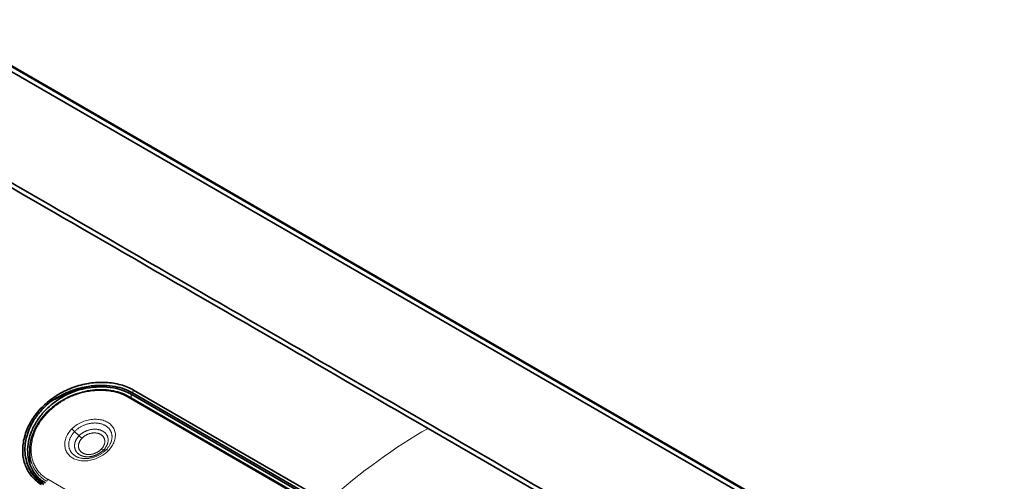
# Model space of a CAD drawing. Header units: millimetres. Extents: x 5 to 415, y 5 to 292.
# Tile 194 of 199: x 366 to 389, y 257 to 268. Entities that reach past the tile are written whole.
import ezdxf

# ---------------------------------------------------------------- set-up
doc = ezdxf.new("R2010")
doc.units = ezdxf.units.MM
doc.layers.add('Sichtbar (ISO)', color=7, linetype='Continuous', lineweight=35)
doc.layers.add('Sichtbar schmal (ISO)', color=7, linetype='Continuous', lineweight=18)

msp = doc.modelspace()

# ---------------------------------------------------------------- linework, layer by layer
at = {"layer": 'Sichtbar (ISO)'}
for p, q in [((378.94785655, 258.95941707), (363.44801078, 267.90804161)), ((364.16954863, 267.6345426), (395.16910765, 249.73693885)), ((368.41234904, 258.88755071), (377.67544788, 253.5394981)), ((378.18077796, 253.33563778), (368.45805972, 258.94905177)), ((368.49383585, 258.98110311), (378.21655403, 253.36768916)), ((373.15050233, 256.37192613), (368.51895358, 259.04595205)), ((394.44574949, 250.01148994), (378.94785655, 258.95941707)), ((366.01520047, 258.2071905), (366.01526958, 258.2071506)), ((391.07083907, 249.1804073), (375.57110628, 258.12923764)), ((368.07990249, 257.90525898), (368.07992701, 257.90524482)), ((366.03275489, 257.59294052), (366.03275489, 257.28337655)), ((365.96425289, 257.31342636), (365.95313296, 257.35355194)), ((365.98275489, 257.12481792), (365.98275489, 257.12486718))]:
    msp.add_line(p, q, dxfattribs=at)
for centre, major_axis, start_param, end_param in [((367.43275489, 258.03049312), (-1.41305905, -0.46461543), 3.7007810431, 4.6416849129), ((367.43275489, 257.28923966), (-1.16942818, -0.38450932), 4.8836670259, 4.883748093), ((367.43275489, 257.34132651), (-0.87707114, -0.28838199), 4.4145547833, 4.4146297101), ((367.43275489, 257.34132651), (-0.87707114, -0.28838199), 4.2746606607, 4.2747075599), ((367.43275489, 257.34132651), (-0.87707114, -0.28838199), 5.1586992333, 5.1587478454), ((367.43275489, 257.10840298), (0.87707114, 0.28838199), 1.6057866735, 1.6057954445), ((367.43275489, 257.10840298), (0.87707114, 0.28838199), 0.6562141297, 0.6562629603), ((367.43275489, 257.05631613), (1.36433288, 0.44859421), 2.5124467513, 2.5124808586), ((367.43275489, 257.28923966), (-1.16942818, -0.38450932), 6.0431386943, 6.0431433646)]:
    msp.add_ellipse(centre, major_axis=major_axis, ratio=0.6999637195, start_param=start_param, end_param=end_param, dxfattribs=at)
for points, knots in [([(391.17686999, 249.23971956), (386.01031567, 252.22261198), (380.84376135, 255.2055044), (370.51065272, 261.17128924), (365.3440984, 264.15418165), (360.17756917, 267.13708788)], [0.0000081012, 0.0000081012, 0.0000081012, 0.0000081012, 4.3839604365, 4.3839604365, 8.7679127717, 8.7679127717, 8.7679127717, 8.7679127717]), ([(375.57110628, 258.12923764), (372.9878177, 259.62070923), (370.40452912, 261.11218083), (365.23795196, 264.09512403), (362.65466338, 265.58659562), (360.07136768, 267.07806332)], [-4.3840048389, -4.3840048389, -4.3840048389, -4.3840048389, -2.1920049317, -2.1920049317, -0.0000050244, -0.0000050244, -0.0000050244, -0.0000050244]), ([(368.51895358, 259.04595205), (368.42550792, 259.09990293), (368.32353478, 259.14188359), (368.21185568, 259.17266769), (368.10017659, 259.20345179), (367.97880432, 259.22304033), (367.85281232, 259.22961241), (367.85016064, 259.22975073), (367.84750691, 259.2298832), (367.84485117, 259.23000981), (367.72132135, 259.23589884), (367.59343834, 259.22921257), (367.46326249, 259.20928862), (367.45695878, 259.20832381), (367.4506495, 259.20732789), (367.44433548, 259.20630081), (367.31745767, 259.18566201), (367.18868061, 259.15223355), (367.0640903, 259.10665896), (367.0558699, 259.10365198), (367.04766784, 259.10059227), (367.0394841, 259.09747974), (366.91746052, 259.05107043), (366.7994701, 258.99308981), (366.68692821, 258.92326633), (366.67605812, 258.91652229), (366.66524029, 258.90966874), (366.65447885, 258.90270587), (366.54635094, 258.83274485), (366.44389348, 258.75171359), (366.35124391, 258.66108666), (366.34026355, 258.65034601), (366.3294202, 258.63947122), (366.31872209, 258.62846782), (366.23016822, 258.5373869), (366.15169037, 258.43745065), (366.0868413, 258.33394502), (366.07805278, 258.31991766), (366.06952133, 258.30582482), (366.06124386, 258.29166104), (366.00106444, 258.18868656), (365.9537912, 258.0819735), (365.92009743, 257.96988022), (365.91535354, 257.95409812), (365.91087701, 257.93821131), (365.90669034, 257.92225371), (365.87705086, 257.80928202), (365.86261514, 257.69280205), (365.86416556, 257.58514439), (365.8642911, 257.5764271), (365.86451816, 257.56776445), (365.86484509, 257.55915801), (365.86912608, 257.44646215), (365.89032769, 257.34335213), (365.92536921, 257.24943093), (365.92686223, 257.24542922), (365.92838019, 257.24144475), (365.92992294, 257.23747756), (365.96735423, 257.1412227), (366.0192755, 257.05505609), (366.08243106, 256.98081092), (366.08392763, 256.97905156), (366.08543059, 256.97729887), (366.08693987, 256.97555289), (366.15174764, 256.90058175), (366.22821087, 256.83797375), (366.31693028, 256.78675158)], [0, 0, 0, 0, 0.0833333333, 0.0833333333, 0.0833333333, 0.1666666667, 0.1666666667, 0.1666666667, 0.1684205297, 0.1684205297, 0.1684205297, 0.25, 0.25, 0.25, 0.2539504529, 0.2539504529, 0.2539504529, 0.3333333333, 0.3333333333, 0.3333333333, 0.3385709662, 0.3385709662, 0.3385709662, 0.4166666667, 0.4166666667, 0.4166666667, 0.4242096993, 0.4242096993, 0.4242096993, 0.5, 0.5, 0.5, 0.5089822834, 0.5089822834, 0.5089822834, 0.5833333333, 0.5833333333, 0.5833333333, 0.5934095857, 0.5934095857, 0.5934095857, 0.6666666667, 0.6666666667, 0.6666666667, 0.6769808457, 0.6769808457, 0.6769808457, 0.75, 0.75, 0.75, 0.7559125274, 0.7559125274, 0.7559125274, 0.8333333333, 0.8333333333, 0.8333333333, 0.8366320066, 0.8366320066, 0.8366320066, 0.9166666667, 0.9166666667, 0.9166666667, 0.91856322, 0.91856322, 0.91856322, 1, 1, 1, 1]), ([(366.52318528, 258.76200081), (366.57254425, 258.79722443), (366.62410643, 258.83067268), (366.67760476, 258.86209457), (366.79370967, 258.93028803), (366.91893581, 258.98893527), (367.04948837, 259.03555456), (367.17503386, 259.08038586), (367.30550446, 259.11409584), (367.43670075, 259.13512446), (367.48599489, 259.1430255), (367.53539145, 259.14913616), (367.58463302, 259.15341495)], [0, 0, 0, 0, 0.1655239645, 0.1655239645, 0.1655239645, 0.5247528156, 0.5247528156, 0.5247528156, 0.8702042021, 0.8702042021, 0.8702042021, 1, 1, 1, 1]), ([(368.49383585, 258.98110311), (368.43328266, 259.01606352), (368.36817827, 259.04612782), (368.2285881, 259.09606391), (368.15505695, 259.11562946), (367.98883777, 259.14708934), (367.8950891, 259.15706355), (367.76084234, 259.16049473), (367.72357918, 259.16035316), (367.65242014, 259.15808739), (367.61856578, 259.15616349), (367.58463301, 259.15341497)], [-0.20778347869, -0.20778347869, -0.20778347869, -0.20778347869, -0.15605783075, -0.15605783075, -0.10465787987, -0.10465787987, -0.04387511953, -0.04387511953, -0.02078066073, -0.02078066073, -0.000001, -0.000001, -0.000001, -0.000001]), ([(366.40745007, 256.82621296), (366.3649017, 256.85077827), (366.32519776, 256.87827395), (366.25079856, 256.94005212), (366.21655178, 256.97416208), (366.12022175, 257.08845218), (366.07037827, 257.17652928), (366.01091796, 257.34506453), (365.99464727, 257.42097307), (365.97953105, 257.58169405), (365.98178658, 257.66652526), (366.0058712, 257.84113327), (366.02859305, 257.93085801), (366.07749427, 258.06383002), (366.09647013, 258.10824338), (366.1393394, 258.19615938), (366.16324858, 258.23962041), (366.21567928, 258.3248395), (366.24418313, 258.36657954), (366.33161183, 258.48254113), (366.39575744, 258.55418665), (366.57016232, 258.71886934), (366.68750148, 258.80606661), (366.93886747, 258.95029329), (367.07092569, 259.00767829), (367.20817929, 259.04993479)], [0.000001, 0.000001, 0.000001, 0.000001, 0.03610449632, 0.03610449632, 0.07282770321, 0.07282770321, 0.15057998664, 0.15057998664, 0.20875459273, 0.20875459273, 0.27035409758, 0.27035409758, 0.33481450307, 0.33481450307, 0.36758068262, 0.36758068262, 0.40051139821, 0.40051139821, 0.43340399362, 0.43340399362, 0.49417738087, 0.49417738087, 0.58305781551, 0.58305781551, 0.66866070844, 0.66866070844, 0.66866070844, 0.66866070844]), ([(366.03275542, 257.59393962), (366.03288856, 257.72546044), (366.05883889, 257.86178219), (366.15678036, 258.12669569), (366.23102048, 258.25829641), (366.42259483, 258.50359846), (366.54431719, 258.6193749), (366.81552907, 258.81146117), (366.96816304, 258.89089789), (367.27756257, 259.00145003), (367.43776024, 259.03622012), (367.74245479, 259.06093273), (367.89119276, 259.05342398), (368.16857896, 258.99988772), (368.30052254, 258.95211362), (368.41234903, 258.88755071)], [0, 0, 0, 0, 0.09629413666, 0.09629413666, 0.19486855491, 0.19486855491, 0.29784153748, 0.29784153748, 0.3989805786, 0.3989805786, 0.49499652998, 0.49499652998, 0.58609925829, 0.58609925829, 0.67949835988, 0.67949835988, 0.67949835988, 0.67949835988]), ([(367.20817929, 259.04993479), (367.08865461, 259.02044353), (366.97144638, 258.98143475), (366.7411758, 258.88515745), (366.62846113, 258.82710001), (366.52318598, 258.76199978)], [-0.15080556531, -0.15080556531, -0.15080556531, -0.15080556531, -0.07707086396, -0.07707086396, -0.0000009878, -0.0000009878, -0.0000009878, -0.0000009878]), ([(366.52318505, 258.76200116), (366.43686348, 258.69268547), (366.35812854, 258.6170473), (366.22565459, 258.46425187), (366.17031523, 258.38857237), (366.09301083, 258.26132774), (366.06635347, 258.21143971), (366.01251762, 258.09566812), (365.98740076, 258.02930375), (365.94258683, 257.87606077), (365.92658468, 257.78887447), (365.91784043, 257.66704042), (365.91696449, 257.63156979), (365.9210701, 257.46244576), (365.94970432, 257.31766566), (366.041804, 257.14036622), (366.06591274, 257.10173671), (366.13146825, 257.01351282), (366.17573308, 256.96621428), (366.265675, 256.89001024), (366.30909011, 256.85958878), (366.35579865, 256.83262159)], [0.0000010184, 0.0000010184, 0.0000010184, 0.0000010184, 0.06882223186, 0.06882223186, 0.12984482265, 0.12984482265, 0.16789225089, 0.16789225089, 0.21696131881, 0.21696131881, 0.28030537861, 0.28030537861, 0.30648699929, 0.30648699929, 0.40613059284, 0.40613059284, 0.43545733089, 0.43545733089, 0.47678924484, 0.47678924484, 0.51001949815, 0.51001949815, 0.51001949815, 0.51001949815]), ([(366.36743897, 256.79061827), (366.32413524, 256.81561969), (366.28360455, 256.84371104), (366.20064679, 256.91223788), (366.15972508, 256.95385213), (366.05589368, 257.08373808), (365.99895729, 257.18813836), (365.96424344, 257.31343532)], [-0.80556737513, -0.80556737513, -0.80556737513, -0.80556737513, -0.75962108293, -0.75962108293, -0.70422928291, -0.70422928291, -0.60081809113, -0.60081809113, -0.60081809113, -0.60081809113])]:
    msp.add_open_spline(points, degree=3, knots=knots, dxfattribs=at)
msp.add_open_spline([(366.03275499, 257.59294058), (366.03275499, 257.59327348), (366.03275515, 257.59360652), (366.03275549, 257.59393968)], degree=3, dxfattribs=at)
at = {"layer": 'Sichtbar schmal (ISO)'}
for p, q in [((363.43794352, 267.91088232), (394.43714658, 250.01348407)), ((364.12201638, 267.63096475), (395.12157794, 249.73335814)), ((368.45805972, 258.94905177), (368.45805972, 258.86115963)), ((368.49383585, 258.98110311), (368.51895358, 259.04595205)), ((377.64095454, 253.53004144), (368.37786087, 258.87809106)), ((368.42270438, 258.85219044), (368.42270438, 258.85220576)), ((366.14538953, 258.42128693), (366.14530259, 258.42133712)), ((366.07337478, 258.31206707), (366.07332196, 258.31209756)), ((367.10714421, 258.05570128), (367.21376094, 257.95289216)), ((365.86858623, 257.70465891), (365.86859685, 257.70465278)), ((367.861335, 257.62026863), (367.8008567, 257.6139341)), ((365.87305648, 257.46147861), (365.87301499, 257.46150257)), ((366.46216722, 256.9111804), (375.72526605, 251.56312779))]:
    msp.add_line(p, q, dxfattribs=at)
for centre, major_axis, ratio, start_param, end_param in [((368.38734904, 258.84424944), (0.025, 0.04330127), 0.5773502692, 0, 1.0571446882), ((367.07408659, 258.01952306), (0.10764269, -0.10446555), 0.3265798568, 1.5806172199, 2.2279212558), ((367.24681713, 257.98906891), (-0.10764552, 0.10446264), 0.3265668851, 1.5806083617, 2.2279123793), ((367.57064581, 257.82376331), (-0.25372411, -0.03221151), 0.7672859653, 3.9146117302, 3.9488950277), ((373.62242694, 250.96495128), (-6.00841298, -7.65783373), 0.4171769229, 3.9332753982, 4.293110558), ((367.70598973, 257.72396815), (0.10764358, -0.10446463), 0.3265765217, 5.3695111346, 6.0168151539), ((367.95620363, 257.51023629), (-0.10764504, 0.10446313), 0.3265639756, 5.3695908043, 6.016810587), ((366.47816073, 256.88400232), (-0.025, -0.04330127), 0.5773502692, 4.3963728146, 5.4977871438)]:
    msp.add_ellipse(centre, major_axis=major_axis, ratio=ratio, start_param=start_param, end_param=end_param, dxfattribs=at)
for points, knots in [([(366.46216722, 256.9111804), (366.44688326, 256.92000462), (366.41706247, 256.93850207), (366.37459019, 256.96879282), (366.33443538, 257.00160103), (366.29664764, 257.036931), (366.26134985, 257.07471817), (366.22864027, 257.1149145), (366.19861184, 257.15747966), (366.1713669, 257.20236443), (366.14701845, 257.2495004), (366.12568261, 257.29880412), (366.10747473, 257.35018075), (366.09250893, 257.40352125), (366.08089672, 257.45869859), (366.07274408, 257.51556603), (366.06814813, 257.57395773), (366.06719406, 257.63368999), (366.06995256, 257.69456342), (366.07647787, 257.75636523), (366.0868059, 257.81886955), (366.10095148, 257.8818351), (366.11890554, 257.94500838), (366.14063524, 258.0081328), (366.16608659, 258.07095694), (366.19518601, 258.13323586), (366.22783941, 258.19472861), (366.26393335, 258.25520152), (366.30333847, 258.31443356), (366.34591285, 258.37221908), (366.39150288, 258.42836645), (366.43994255, 258.48269616), (366.4910552, 258.53504238), (366.54465769, 258.58525612), (366.60056534, 258.63320751), (366.65859434, 258.67878478), (366.7185602, 258.72189039), (366.7802758, 258.76243836), (366.84355371, 258.80035516), (366.90821057, 258.83558083), (366.97406462, 258.8680657), (367.04093286, 258.89776832), (367.10863436, 258.92465676), (367.17699085, 258.94870765), (367.24582448, 258.96990457), (367.31495797, 258.98823817), (367.38421993, 259.00370683), (367.45344472, 259.01631511), (367.52246534, 259.02607185), (367.59111331, 259.03299052), (367.65922238, 259.0370898), (367.7266297, 259.03839309), (367.79317451, 259.0369281), (367.85869733, 259.03272669), (367.92303995, 259.02582498), (367.98604713, 259.01626311), (368.04756846, 259.00408472), (368.10745785, 258.98933652), (368.16556259, 258.97207091), (368.22180594, 258.95232065), (368.27610166, 258.93010867), (368.3283264, 258.90546971), (368.36162203, 258.88746654), (368.37786087, 258.87809106)], [0, 0, 0, 0, 0.0147420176, 0.02947090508, 0.04428811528, 0.05919065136, 0.07418479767, 0.08928896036, 0.10452796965, 0.11991974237, 0.13547540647, 0.15120463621, 0.16711662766, 0.18321808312, 0.19951193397, 0.21599767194, 0.23267128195, 0.24952564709, 0.26655109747, 0.28373574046, 0.30106578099, 0.31852415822, 0.3360886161, 0.35373638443, 0.37144747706, 0.38920214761, 0.40698007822, 0.42476041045, 0.44252412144, 0.46025526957, 0.47793919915, 0.49556145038, 0.51310837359, 0.53056839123, 0.54793298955, 0.56519715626, 0.58235782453, 0.5994117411, 0.61635642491, 0.63319265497, 0.64992346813, 0.66654971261, 0.68307283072, 0.69949870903, 0.71583083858, 0.73207129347, 0.74822648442, 0.7643037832, 0.78030866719, 0.79624584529, 0.81212073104, 0.82793924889, 0.843707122, 0.85942975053, 0.8751122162, 0.8907592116, 0.90637607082, 0.92196901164, 0.9375434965, 0.95309672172, 0.96869403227, 0.98433696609, 0.99999999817, 0.99999999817, 0.99999999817, 0.99999999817]), ([(367.10714427, 258.05570133), (367.11471412, 258.06350208), (367.1303234, 258.07873812), (367.15513957, 258.10051967), (367.18121743, 258.12112705), (367.20850561, 258.1405322), (367.23689172, 258.15866293), (367.26625719, 258.17545153), (367.29647931, 258.1908368), (367.32742998, 258.20476312), (367.35897938, 258.21718264), (367.39099746, 258.22805528), (367.4233538, 258.23734798), (367.45591842, 258.24503469), (367.48856036, 258.25109572), (367.52114978, 258.25551808), (367.55355936, 258.25829534), (367.58566277, 258.259427), (367.61733696, 258.25891851), (367.64846104, 258.25678092), (367.67891693, 258.25303064), (367.70859081, 258.24768909), (367.73737149, 258.24078269), (367.76515193, 258.23234244), (367.79182944, 258.22240368), (367.8173046, 258.21100634), (367.84148325, 258.1981941), (367.86427521, 258.18401488), (367.88559484, 258.16852064), (367.905362, 258.15176673), (367.92350093, 258.13381284), (367.9399415, 258.11472207), (367.95461925, 258.09456111), (367.9674751, 258.07340082), (367.9784565, 258.05131501), (367.98751698, 258.02838155), (367.9946168, 258.00468185), (367.99972342, 257.98029998), (368.00281134, 257.95532414), (368.00386274, 257.92984532), (368.00286777, 257.90395759), (367.99982471, 257.87775759), (367.99473996, 257.85134314), (367.98762851, 257.82481566), (367.97851443, 257.79827906), (367.96743091, 257.77183853), (367.95441926, 257.74559809), (367.93953067, 257.71966497), (367.9227774, 257.69407255), (367.90416518, 257.66886962), (367.8837311, 257.64416179), (367.86897251, 257.62813808), (367.861335, 257.62026863)], [0, 0, 0, 0, 0.02042200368, 0.04067394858, 0.06090796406, 0.081120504, 0.10131163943, 0.12147988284, 0.14162330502, 0.16173853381, 0.18182249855, 0.20187430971, 0.22189434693, 0.2418825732, 0.26183867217, 0.28176308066, 0.30165704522, 0.32152219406, 0.34136033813, 0.36117365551, 0.38096472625, 0.40073643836, 0.42049193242, 0.44023454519, 0.45996780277, 0.47969536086, 0.4994209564, 0.51914833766, 0.5388812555, 0.55862336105, 0.57837820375, 0.59814913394, 0.6179393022, 0.63775163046, 0.65758871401, 0.6774527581, 0.69734559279, 0.7172688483, 0.73722382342, 0.75721099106, 0.77723001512, 0.79728082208, 0.81736383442, 0.83747829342, 0.85762102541, 0.87778877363, 0.89797882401, 0.91819322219, 0.93841841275, 0.9588280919, 0.97939774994, 0.9999998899, 0.9999998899, 0.9999998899, 0.9999998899]), ([(367.8613349, 257.62026852), (367.85376647, 257.61246926), (367.83816379, 257.5971912), (367.81337809, 257.57522757), (367.78734057, 257.55432045), (367.7601162, 257.53451786), (367.73183646, 257.51591187), (367.70261783, 257.49857499), (367.67257351, 257.48257174), (367.64182595, 257.46796616), (367.61050321, 257.45481755), (367.57873463, 257.44317817), (367.54664677, 257.43309258), (367.51436442, 257.42459828), (367.48201494, 257.41772715), (367.44972293, 257.41250406), (367.41761101, 257.4089471), (367.38580115, 257.40706806), (367.35441086, 257.40687228), (367.32355636, 257.40835873), (367.29335138, 257.41152029), (367.26390467, 257.416344), (367.23532365, 257.42281079), (367.20771153, 257.43089602), (367.18116755, 257.44056963), (367.15578858, 257.45179565), (367.1316667, 257.46453319), (367.10889071, 257.47873575), (367.08754569, 257.49435145), (367.0677118, 257.51132373), (367.04946587, 257.52959018), (367.03287956, 257.54908378), (367.01801975, 257.56973254), (367.00494887, 257.59145861), (366.99372305, 257.61418065), (366.98439325, 257.63781139), (366.97700416, 257.66225907), (366.97159344, 257.68742897), (366.96819232, 257.71322051), (366.96682436, 257.73953002), (366.96750521, 257.76625115), (366.9702425, 257.79327376), (366.97503566, 257.82048746), (366.98187497, 257.8477765), (366.99074045, 257.87502198), (367.00160413, 257.90211037), (367.01443257, 257.928934), (367.02918087, 257.95537681), (367.04583326, 257.98138501), (367.06437346, 258.00688741), (367.08475898, 258.03176939), (367.09950701, 258.04783225), (367.10714421, 258.05570128)], [0, 0, 0, 0, 0.02040349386, 0.04066413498, 0.06094165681, 0.08119839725, 0.10141976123, 0.12161054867, 0.1417780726, 0.16191877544, 0.18202553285, 0.20209583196, 0.22213038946, 0.24212899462, 0.26209084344, 0.28201617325, 0.30190594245, 0.32176173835, 0.34158556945, 0.36137972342, 0.38114713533, 0.40089119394, 0.42061553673, 0.44032421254, 0.46002151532, 0.47971186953, 0.4993998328, 0.51908996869, 0.53878684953, 0.55849489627, 0.5782184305, 0.59796152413, 0.6177278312, 0.63752078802, 0.65734334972, 0.67719784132, 0.69708629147, 0.71701029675, 0.73697086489, 0.75696826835, 0.77700171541, 0.79707091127, 0.8171765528, 0.83731646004, 0.85748353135, 0.87767389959, 0.8978934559, 0.91815127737, 0.93842027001, 0.95884827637, 0.97941332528, 0.99999993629, 0.99999993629, 0.99999993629, 0.99999993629]), ([(367.8008567, 257.6139341), (367.79663395, 257.60958288), (367.79230637, 257.60528695), (367.7878796, 257.60105156), (367.78345283, 257.59681617), (367.77892686, 257.5926413), (367.77430712, 257.58853233), (367.76968965, 257.58442536), (367.76497849, 257.58038422), (367.76017683, 257.57641186), (367.75538007, 257.57244354), (367.75049297, 257.56854387), (367.7455196, 257.5647166), (367.74055392, 257.56089524), (367.73550222, 257.55714605), (367.73036855, 257.55347272), (367.72671397, 257.55085773), (367.72301784, 257.54828119), (367.71928165, 257.5457444), (367.71778029, 257.54472501), (367.71627253, 257.54371207), (367.71475851, 257.5427057), (367.70948796, 257.53920234), (367.70414159, 257.53577856), (367.69872549, 257.53243896), (367.69331896, 257.52910526), (367.68784294, 257.52585543), (367.6823041, 257.52269395), (367.67677321, 257.51953701), (367.67117967, 257.51646816), (367.66553067, 257.51349175), (367.65988791, 257.51051863), (367.6541898, 257.50763774), (367.6484434, 257.50485288), (367.64270147, 257.50207019), (367.63691132, 257.49938338), (367.6310797, 257.49679574), (367.62830649, 257.49556519), (367.6255239, 257.49435706), (367.62273275, 257.49317171), (367.61965745, 257.49186568), (367.6165715, 257.49058718), (367.61347611, 257.4893367), (367.60757289, 257.48695191), (367.60163537, 257.48466907), (367.59567205, 257.48249123), (367.58970685, 257.48031269), (367.58371585, 257.47823922), (367.57770718, 257.47627315), (367.57169288, 257.47430524), (367.56566089, 257.47244493), (367.55961885, 257.47069393), (367.55356736, 257.4689402), (367.54750579, 257.46729612), (367.54144286, 257.46576319), (367.53387937, 257.46385086), (367.52631379, 257.46211155), (367.51876176, 257.46054668), (367.51416305, 257.45959377), (367.50956979, 257.45870592), (367.50498295, 257.45788287), (367.49890157, 257.45679164), (367.49283144, 257.45581431), (367.48677463, 257.45495055), (367.48071211, 257.45408598), (367.47466292, 257.4533352), (367.46862988, 257.45269835), (367.46259887, 257.4520617), (367.45658399, 257.4515389), (367.45058763, 257.45113032), (367.44460095, 257.45072241), (367.43863273, 257.45042834), (367.4326851, 257.45024886), (367.42692344, 257.45007499), (367.4211811, 257.45000865), (367.41546029, 257.45005083), (367.409426, 257.45009532), (367.40341454, 257.45025979), (367.39743612, 257.45054516), (367.39164142, 257.45082176), (367.38587777, 257.45121193), (367.38015391, 257.45171579), (367.37444138, 257.45221866), (367.36876849, 257.45283478), (367.36314349, 257.45356363), (367.35752381, 257.45429179), (367.35195193, 257.45513248), (367.34643601, 257.45608449), (367.34091962, 257.45703659), (367.3354592, 257.45810003), (367.33006277, 257.45927294), (367.32595092, 257.46016664), (367.32187621, 257.46112389), (367.31784193, 257.4621436), (367.31126667, 257.46380557), (367.30479947, 257.46563431), (367.2984475, 257.46762623), (367.29331136, 257.46923687), (367.28825056, 257.47095422), (367.28326889, 257.47277625), (367.2782813, 257.47460045), (367.27337303, 257.4765296), (367.26854782, 257.47856159), (367.26371806, 257.4805955), (367.25897151, 257.48273246), (367.25431169, 257.48497035), (367.24964861, 257.4872098), (367.24507238, 257.48955034), (367.24058643, 257.49198978), (367.2382009, 257.49328702), (367.2358409, 257.49461223), (367.23350695, 257.49596507), (367.23144991, 257.4971574), (367.22941316, 257.49837115), (367.22739708, 257.49960609), (367.22309205, 257.50224312), (367.21888128, 257.50497677), (367.21476846, 257.50780465), (367.21065494, 257.51063303), (367.2066394, 257.51355567), (367.20272546, 257.51657014), (367.19881157, 257.51958456), (367.19499928, 257.52269079), (367.19129223, 257.52588617), (367.18758592, 257.52908091), (367.18398483, 257.53236476), (367.18049246, 257.53573497), (367.17700145, 257.53910388), (367.17361909, 257.54255909), (367.17034876, 257.54609783), (367.16940946, 257.54711421), (367.16847941, 257.54813748), (367.16755868, 257.54916758), (367.1652755, 257.55172195), (367.16304911, 257.55431833), (367.16088109, 257.55695513), (367.15783971, 257.56065412), (367.15491321, 257.56443264), (367.15210562, 257.56828579), (367.1492972, 257.57214008), (367.14660778, 257.57606903), (367.14404074, 257.58006759), (367.14147138, 257.58406977), (367.13902464, 257.58814167), (367.13670337, 257.59227805), (367.13437857, 257.59642072), (367.13217962, 257.60062806), (367.130109, 257.60489435), (367.12794969, 257.60934337), (367.12592993, 257.61385649), (367.12405198, 257.61842663), (367.122316, 257.62265129), (367.12070289, 257.62692452), (367.11921287, 257.63124439), (367.11765731, 257.63575429), (367.11623589, 257.64031501), (367.11494923, 257.64492456), (367.11366188, 257.64953662), (367.11250943, 257.65419756), (367.11149298, 257.65890526), (367.11047717, 257.66360996), (367.10959718, 257.66836136), (367.10885448, 257.673157), (367.10811311, 257.677944), (367.10750854, 257.68277508), (367.10704249, 257.68764849), (367.10669037, 257.6913305), (367.10641733, 257.69503667), (367.10622427, 257.69876618), (367.10590866, 257.70486345), (367.10580314, 257.71102376), (367.10591221, 257.71723315), (367.10599972, 257.72221547), (367.10622536, 257.72722937), (367.1065905, 257.7322669), (367.10695502, 257.73729591), (367.10745856, 257.74234847), (367.10810178, 257.74741739), (367.10874447, 257.75248224), (367.10952661, 257.75756342), (367.11044807, 257.76265316), (367.1113696, 257.76774332), (367.11243047, 257.77284203), (367.11362964, 257.77794105), (367.11427042, 257.78066568), (367.11495067, 257.7833904), (367.11567013, 257.78611394), (367.11629834, 257.78849207), (367.11695666, 257.79086943), (367.11764489, 257.79324539), (367.11912308, 257.79834852), (367.12073926, 257.80344518), (367.12249135, 257.80852974), (367.12424576, 257.81362103), (367.12613645, 257.81870019), (367.12816086, 257.82376123), (367.13018826, 257.82882976), (367.13234978, 257.83388013), (367.1346423, 257.83890611), (367.13693857, 257.84394032), (367.13936626, 257.84895008), (367.14192195, 257.85392958), (367.14448223, 257.85891803), (367.14717097, 257.86387612), (367.1499845, 257.86879836), (367.15080667, 257.87023675), (367.1516395, 257.87167207), (367.15248289, 257.8731042), (367.15453152, 257.87658291), (367.1566423, 257.88004197), (367.15881422, 257.88348007), (367.16188659, 257.88834356), (367.16508127, 257.8931651), (367.16839469, 257.89794028), (367.17171294, 257.90272242), (367.17515029, 257.90745806), (367.17870467, 257.91214488), (367.182262, 257.91683557), (367.18593656, 257.92147735), (367.18972397, 257.92606474), (367.19351211, 257.930653), (367.19741315, 257.93518685), (367.201422, 257.93966096), (367.20542888, 257.94413287), (367.20954347, 257.9485451), (367.21376094, 257.95289216)], [0, 0, 0, 0, 0.0146079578, 0.0146079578, 0.0146079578, 0.0292158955, 0.0292158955, 0.0292158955, 0.0438166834, 0.0438166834, 0.0438166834, 0.0584025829, 0.0584025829, 0.0584025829, 0.0729659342, 0.0729659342, 0.0729659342, 0.0833333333, 0.0833333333, 0.0833333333, 0.0874993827, 0.0874993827, 0.0874993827, 0.1020021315, 0.1020021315, 0.1020021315, 0.1164792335, 0.1164792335, 0.1164792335, 0.1309355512, 0.1309355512, 0.1309355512, 0.1453758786, 0.1453758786, 0.1453758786, 0.159804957, 0.159804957, 0.159804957, 0.1666666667, 0.1666666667, 0.1666666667, 0.1742269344, 0.1742269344, 0.1742269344, 0.1886451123, 0.1886451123, 0.1886451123, 0.2030678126, 0.2030678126, 0.2030678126, 0.2175040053, 0.2175040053, 0.2175040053, 0.2319627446, 0.2319627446, 0.2319627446, 0.25, 0.25, 0.25, 0.2609835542, 0.2609835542, 0.2609835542, 0.2755458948, 0.2755458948, 0.2755458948, 0.290121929, 0.290121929, 0.290121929, 0.3046930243, 0.3046930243, 0.3046930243, 0.3192406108, 0.3192406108, 0.3192406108, 0.3333333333, 0.3333333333, 0.3333333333, 0.3481983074, 0.3481983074, 0.3481983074, 0.3626064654, 0.3626064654, 0.3626064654, 0.3769861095, 0.3769861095, 0.3769861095, 0.3913521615, 0.3913521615, 0.3913521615, 0.4057194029, 0.4057194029, 0.4057194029, 0.4166666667, 0.4166666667, 0.4166666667, 0.434509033, 0.434509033, 0.434509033, 0.4489361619, 0.4489361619, 0.4489361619, 0.4633804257, 0.4633804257, 0.4633804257, 0.4778383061, 0.4778383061, 0.4778383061, 0.4923062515, 0.4923062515, 0.4923062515, 0.5, 0.5, 0.5, 0.5067809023, 0.5067809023, 0.5067809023, 0.5212604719, 0.5212604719, 0.5212604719, 0.5357425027, 0.5357425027, 0.5357425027, 0.5502242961, 0.5502242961, 0.5502242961, 0.5647031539, 0.5647031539, 0.5647031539, 0.5791763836, 0.5791763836, 0.5791763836, 0.5833333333, 0.5833333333, 0.5833333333, 0.5936415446, 0.5936415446, 0.5936415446, 0.6081022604, 0.6081022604, 0.6081022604, 0.6225672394, 0.6225672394, 0.6225672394, 0.6370453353, 0.6370453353, 0.6370453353, 0.6515454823, 0.6515454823, 0.6515454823, 0.6666666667, 0.6666666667, 0.6666666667, 0.6806447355, 0.6806447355, 0.6806447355, 0.6952377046, 0.6952377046, 0.6952377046, 0.7098385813, 0.7098385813, 0.7098385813, 0.724430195, 0.724430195, 0.724430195, 0.7389954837, 0.7389954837, 0.7389954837, 0.75, 0.75, 0.75, 0.7679909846, 0.7679909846, 0.7679909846, 0.7824266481, 0.7824266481, 0.7824266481, 0.7968378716, 0.7968378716, 0.7968378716, 0.8112375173, 0.8112375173, 0.8112375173, 0.825638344, 0.825638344, 0.825638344, 0.8333333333, 0.8333333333, 0.8333333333, 0.8400523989, 0.8400523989, 0.8400523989, 0.8544837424, 0.8544837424, 0.8544837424, 0.8689341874, 0.8689341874, 0.8689341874, 0.8834060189, 0.8834060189, 0.8834060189, 0.897901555, 0.897901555, 0.897901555, 0.9124231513, 0.9124231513, 0.9124231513, 0.9166666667, 0.9166666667, 0.9166666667, 0.9269744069, 0.9269744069, 0.9269744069, 0.9415556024, 0.9415556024, 0.9415556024, 0.9561580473, 0.9561580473, 0.9561580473, 0.9707725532, 0.9707725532, 0.9707725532, 0.9853898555, 0.9853898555, 0.9853898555, 1, 1, 1, 1]), ([(367.21376094, 257.95289216), (367.2202076, 257.95953343), (367.22689557, 257.96602465), (367.2338138, 257.97235544), (367.24068451, 257.97864275), (367.24778235, 257.98477183), (367.25509051, 257.99072685), (367.26239332, 257.99667752), (367.26990616, 258.00245438), (367.27761265, 258.00804381), (367.28343271, 258.01226504), (367.28936322, 258.01637937), (367.29539639, 258.02038097), (367.29734038, 258.02167035), (367.29929505, 258.02294815), (367.30126009, 258.02421413), (367.30931073, 258.02940076), (367.31753547, 258.03438898), (367.32591278, 258.03916474), (367.33428124, 258.04393546), (367.34280195, 258.04849416), (367.35145135, 258.0528279), (367.36009731, 258.0571599), (367.36887186, 258.06126711), (367.37775104, 258.06513857), (367.38249478, 258.06720692), (367.38726838, 258.06920799), (367.39206797, 258.0711403), (367.39625384, 258.07282553), (367.4004598, 258.07445873), (367.40468299, 258.07603903), (367.41375607, 258.07943413), (367.42290864, 258.08258494), (367.43211213, 258.085485), (367.44133416, 258.08839092), (367.45060729, 258.09104508), (367.45990244, 258.09344344), (367.46922835, 258.09584975), (367.47857642, 258.09799857), (367.48791767, 258.09988852), (367.49074118, 258.10045978), (367.49356407, 258.10100741), (367.49638556, 258.10153141), (367.50294023, 258.10274873), (367.50948741, 258.10383624), (367.51602327, 258.10479456), (367.52540431, 258.10617007), (367.53476205, 258.10727957), (367.54408571, 258.10812401), (367.55341744, 258.10896918), (367.56271506, 258.10954883), (367.57196739, 258.10986245), (367.58148656, 258.11018512), (367.59095783, 258.11022621), (367.6003687, 258.10998351), (367.60918794, 258.10975608), (367.61795419, 258.10928413), (367.62663959, 258.10856683), (367.63557681, 258.10782874), (367.6444284, 258.10683086), (367.6531649, 258.1055753), (367.66189401, 258.1043208), (367.67050821, 258.10280906), (367.67897918, 258.10104521), (367.68561503, 258.09966347), (367.692163, 258.09812705), (367.69861023, 258.09643976), (367.70040063, 258.0959712), (367.7021833, 258.09549086), (367.70395805, 258.09499883), (367.7121386, 258.09273082), (367.7201509, 258.09021425), (367.72797813, 258.08745675), (367.73581705, 258.08469514), (367.74347036, 258.08169188), (367.75092184, 258.07845535), (367.75838124, 258.07521539), (367.76563839, 258.07174165), (367.77267817, 258.068043), (367.77636884, 258.06610395), (367.77999976, 258.06410307), (367.78356885, 258.06204177), (367.78681199, 258.06016871), (367.79000401, 258.05824579), (367.79314328, 258.0562739), (367.79973908, 258.05213084), (367.80610205, 258.04777164), (367.81221815, 258.04320524), (367.81833328, 258.03863956), (367.82420162, 258.03386675), (367.82980963, 258.02889654), (367.8354143, 258.02392928), (367.84075895, 258.01876487), (367.845831, 258.01341349), (367.84714373, 258.01202846), (367.8484382, 258.01063091), (367.8497142, 258.00922102), (367.85336348, 258.00518884), (367.85686252, 258.00105626), (367.86020531, 257.99682961), (367.86471448, 257.99112817), (367.86893929, 257.98525556), (367.87286755, 257.97922867), (367.87679788, 257.97319861), (367.88043135, 257.96701411), (367.88375851, 257.96069339), (367.88708505, 257.95437386), (367.89010541, 257.94791818), (367.89281299, 257.9413456), (367.89553617, 257.93473515), (367.89794075, 257.92800403), (367.90002513, 257.92116082), (367.90210675, 257.91432664), (367.90386902, 257.90738065), (367.90530895, 257.90033101), (367.90674628, 257.89329412), (367.90786244, 257.88615392), (367.90865314, 257.87891818), (367.90922737, 257.87366344), (367.90962988, 257.86835829), (367.90985866, 257.86300578), (367.90994363, 257.8610177), (367.91000486, 257.8590233), (367.91004222, 257.857023), (367.91017947, 257.84967322), (367.90999412, 257.84224381), (367.90948204, 257.83475725), (367.90897162, 257.82729506), (367.9081366, 257.81977612), (367.9069768, 257.81222383), (367.90581867, 257.80468241), (367.90433671, 257.79710775), (367.90253449, 257.78952357), (367.9016284, 257.7857105), (367.90064139, 257.78189504), (367.89957436, 257.77808026), (367.89851856, 257.77430563), (367.89738402, 257.77053114), (367.8961716, 257.76675918), (367.89373164, 257.75916825), (367.89097621, 257.75158755), (367.88791349, 257.74403582), (367.88484747, 257.73647594), (367.88147352, 257.72894509), (367.87780177, 257.72146237), (367.87412473, 257.71396885), (367.87014903, 257.7065236), (367.86588606, 257.69914464), (367.86470599, 257.69710201), (367.86350391, 257.69506446), (367.86228009, 257.69303238), (367.85907836, 257.68771607), (367.85572741, 257.68243669), (367.85223183, 257.67720078), (367.84736185, 257.66990621), (367.84221115, 257.66269601), (367.83679287, 257.65558691), (367.83133472, 257.64842551), (367.82560504, 257.64136671), (367.81961954, 257.63442816), (367.81361868, 257.62747179), (367.80736067, 257.62063629), (367.8008567, 257.6139341)], [0, 0, 0, 0, 0.022311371, 0.022311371, 0.022311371, 0.0444694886, 0.0444694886, 0.0444694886, 0.0666114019, 0.0666114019, 0.0666114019, 0.0833333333, 0.0833333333, 0.0833333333, 0.0887214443, 0.0887214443, 0.0887214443, 0.1107961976, 0.1107961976, 0.1107961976, 0.1328476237, 0.1328476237, 0.1328476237, 0.1548902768, 0.1548902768, 0.1548902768, 0.1666666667, 0.1666666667, 0.1666666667, 0.1769372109, 0.1769372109, 0.1769372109, 0.1990024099, 0.1990024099, 0.1990024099, 0.2211120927, 0.2211120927, 0.2211120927, 0.2432949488, 0.2432949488, 0.2432949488, 0.25, 0.25, 0.25, 0.2655767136, 0.2655767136, 0.2655767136, 0.2879342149, 0.2879342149, 0.2879342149, 0.3103110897, 0.3103110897, 0.3103110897, 0.3333333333, 0.3333333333, 0.3333333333, 0.3549082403, 0.3549082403, 0.3549082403, 0.3771086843, 0.3771086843, 0.3771086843, 0.3992903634, 0.3992903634, 0.3992903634, 0.4166666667, 0.4166666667, 0.4166666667, 0.4214920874, 0.4214920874, 0.4214920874, 0.4437344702, 0.4437344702, 0.4437344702, 0.4660100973, 0.4660100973, 0.4660100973, 0.4883093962, 0.4883093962, 0.4883093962, 0.5, 0.5, 0.5, 0.5106229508, 0.5106229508, 0.5106229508, 0.5329424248, 0.5329424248, 0.5329424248, 0.5552583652, 0.5552583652, 0.5552583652, 0.577561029, 0.577561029, 0.577561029, 0.5833333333, 0.5833333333, 0.5833333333, 0.5998417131, 0.5998417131, 0.5998417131, 0.6221102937, 0.6221102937, 0.6221102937, 0.6443905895, 0.6443905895, 0.6443905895, 0.6666666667, 0.6666666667, 0.6666666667, 0.6890710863, 0.6890710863, 0.6890710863, 0.7114459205, 0.7114459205, 0.7114459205, 0.7337802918, 0.7337802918, 0.7337802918, 0.75, 0.75, 0.75, 0.7560244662, 0.7560244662, 0.7560244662, 0.7781604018, 0.7781604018, 0.7781604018, 0.8002242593, 0.8002242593, 0.8002242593, 0.8222563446, 0.8222563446, 0.8222563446, 0.8333333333, 0.8333333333, 0.8333333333, 0.8442937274, 0.8442937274, 0.8442937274, 0.8663511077, 0.8663511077, 0.8663511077, 0.8884323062, 0.8884323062, 0.8884323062, 0.9105453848, 0.9105453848, 0.9105453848, 0.9166666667, 0.9166666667, 0.9166666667, 0.9326810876, 0.9326810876, 0.9326810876, 0.9549920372, 0.9549920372, 0.9549920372, 0.9774671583, 0.9774671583, 0.9774671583, 1, 1, 1, 1]), ([(367.28556085, 257.89742637), (367.29062196, 257.90264192), (367.30110126, 257.91282131), (367.31785434, 257.92731577), (367.3355399, 257.94095965), (367.35410069, 257.95371409), (367.37344346, 257.96551907), (367.39347183, 257.97631949), (367.41408921, 257.98606723), (367.43519327, 257.99471802), (367.45668176, 258.00223382), (367.47844962, 258.00858207), (367.50039161, 258.0137359), (367.52240134, 258.01767409), (367.54437266, 258.0203812), (367.56619897, 258.02184736), (367.58777536, 258.02206857), (367.60899691, 258.02104643), (367.62976152, 258.01878827), (367.64996832, 258.01530703), (367.66951961, 258.01062125), (367.68832074, 258.00475486), (367.70628028, 257.9977372), (367.71939852, 257.99147196), (367.72654969, 257.98760945), (367.72822825, 257.9866768)], [0, 0, 0, 0, 0.0454880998, 0.090669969, 0.1358333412, 0.1809532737, 0.2260263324, 0.2710530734, 0.3160333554, 0.3609654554, 0.4058493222, 0.4506864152, 0.4954787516, 0.5402287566, 0.584939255, 0.6296136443, 0.6742553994, 0.7188682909, 0.7634561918, 0.8080231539, 0.8525733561, 0.8971109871, 0.9416403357, 0.9861655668, 1, 1, 1, 1]), ([(367.7350042, 257.9827647), (367.73639853, 257.98192854), (367.7429872, 257.97788343), (367.75426284, 257.97014695), (367.76803282, 257.95891917), (367.78057515, 257.94676081), (367.79182877, 257.93372985), (367.8017395, 257.91988746), (367.81025926, 257.90529871), (367.81734688, 257.89003191), (367.822968, 257.87415811), (367.82709527, 257.85775156), (367.8297084, 257.8408883), (367.83079431, 257.82364705), (367.8303471, 257.80610797), (367.82836806, 257.78835305), (367.82486584, 257.7704652), (367.81985627, 257.75252919), (367.81336248, 257.73462927), (367.80541481, 257.71685089), (367.79605093, 257.69927981), (367.78529258, 257.68196342), (367.77315537, 257.66495247), (367.7596719, 257.64832838), (367.74984051, 257.63758771), (367.74473161, 257.6323237)], [0, 0, 0, 0, 0.0118171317, 0.0563468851, 0.1008852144, 0.1454362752, 0.1900042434, 0.2345932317, 0.2792072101, 0.323850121, 0.3685256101, 0.4132372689, 0.4579884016, 0.5027818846, 0.5476200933, 0.5925050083, 0.637438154, 0.6824195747, 0.7274478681, 0.7725212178, 0.8176455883, 0.8627945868, 0.9082827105, 0.9540884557, 1, 1, 1, 1]), ([(367.74473161, 257.6323237), (367.73966623, 257.6271038), (367.7291757, 257.61689517), (367.71241634, 257.60230528), (367.6947207, 257.58851183), (367.67614988, 257.57555973), (367.65679968, 257.56351728), (367.63676608, 257.55244438), (367.61615106, 257.54239791), (367.59505637, 257.53342817), (367.57358741, 257.52557982), (367.55185221, 257.51889296), (367.52995565, 257.5133996), (367.50800864, 257.50912737), (367.4861157, 257.5060964), (367.46438421, 257.50432055), (367.44291795, 257.50380779), (367.42181698, 257.50455943), (367.40118134, 257.50657105), (367.38110575, 257.50983279), (367.3616835, 257.5143285), (367.34300427, 257.52003707), (367.3251538, 257.52693179), (367.30821475, 257.53498067), (367.2922656, 257.54414666), (367.27738081, 257.55438771), (367.26363073, 257.5656567), (367.25108139, 257.57790148), (367.23979406, 257.59106524), (367.22982447, 257.60508648), (367.22122413, 257.61989844), (367.21403723, 257.63543154), (367.20830326, 257.65160959), (367.20405468, 257.66835435), (367.20131661, 257.68558272), (367.2001077, 257.70320688), (367.20043786, 257.72113972), (367.20230915, 257.73928738), (367.20571629, 257.75755915), (367.21064441, 257.77586026), (367.21707168, 257.79409643), (367.22496816, 257.81217605), (367.23429367, 257.8300023), (367.24502654, 257.8475244), (367.25714734, 257.86468566), (367.27062095, 257.88139768), (367.28045195, 257.89216229), (367.28556085, 257.89742637)], [0, 0, 0, 0, 0.0225235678, 0.0449207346, 0.0673285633, 0.0897301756, 0.1121199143, 0.1344935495, 0.1568473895, 0.1791775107, 0.2014797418, 0.223751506, 0.2459898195, 0.2681924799, 0.2903582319, 0.3124862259, 0.3345777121, 0.3566348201, 0.378660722, 0.4006596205, 0.4226358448, 0.4445944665, 0.4665410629, 0.4884814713, 0.5104218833, 0.5323684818, 0.5543271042, 0.5763033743, 0.5983023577, 0.6203283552, 0.6423856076, 0.6644771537, 0.6866052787, 0.7087711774, 0.7309740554, 0.7532127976, 0.775484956, 0.7977878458, 0.8201186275, 0.842473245, 0.8648478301, 0.8872376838, 0.9096417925, 0.932042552, 0.9545954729, 0.9772852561, 1, 1, 1, 1]), ([(366.4428054, 256.8635899), (366.42714696, 256.87254178), (366.4116592, 256.88208758), (366.39641328, 256.89220684), (366.38151682, 256.90209416), (366.36685135, 256.91252896), (366.35247625, 256.92348843), (366.33829458, 256.93430043), (366.32439554, 256.94562307), (366.31083293, 256.95742838), (366.30530589, 256.96223927), (366.29983471, 256.96713029), (366.29442272, 256.97209926), (366.28670631, 256.97918403), (366.27911323, 256.98642761), (366.27164001, 256.99384333), (366.25909991, 257.00628696), (366.24689624, 257.0192148), (366.23502546, 257.03269619), (366.22338944, 257.04591098), (366.21207324, 257.05965778), (366.20109014, 257.07400849), (366.19020913, 257.0882258), (366.17965498, 257.10303597), (366.16945793, 257.11851373), (366.15981353, 257.13315264), (366.15048313, 257.14837628), (366.14163702, 257.16397853), (366.13266487, 257.17980309), (366.12419129, 257.19601677), (366.11633327, 257.21236971), (366.10826496, 257.22916028), (366.10084576, 257.24609715), (366.0941346, 257.26288039), (366.08893732, 257.27587775), (366.08416323, 257.28878226), (366.0798132, 257.30144643), (366.07820584, 257.30612593), (366.07665633, 257.31077573), (366.07516025, 257.31540041), (366.06918073, 257.33388434), (366.06404592, 257.35196293), (366.05954409, 257.36996591), (366.05484798, 257.38874577), (366.05084047, 257.40744435), (366.04740316, 257.42648554), (366.04427519, 257.44381306), (366.04162074, 257.46142539), (366.03943754, 257.4796664), (366.03923475, 257.48136076), (366.0390361, 257.48306025), (366.03884167, 257.48476481), (366.03664081, 257.50405909), (366.03498068, 257.52400524), (366.03395571, 257.54454495), (366.03316769, 257.56033646), (366.03275516, 257.57647877), (366.03275499, 257.59294058)], [0, 0, 0, 0, 0.03332835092, 0.03332835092, 0.03332835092, 0.06589277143, 0.06589277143, 0.06589277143, 0.09801902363, 0.09801902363, 0.09801902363, 0.11111111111, 0.11111111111, 0.11111111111, 0.12977783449, 0.12977783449, 0.12977783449, 0.16110072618, 0.16110072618, 0.16110072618, 0.19180419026, 0.19180419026, 0.19180419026, 0.22222222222, 0.22222222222, 0.22222222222, 0.25099168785, 0.25099168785, 0.25099168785, 0.28017107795, 0.28017107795, 0.28017107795, 0.31013136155, 0.31013136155, 0.31013136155, 0.33333333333, 0.33333333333, 0.33333333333, 0.34190663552, 0.34190663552, 0.34190663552, 0.37617244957, 0.37617244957, 0.37617244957, 0.41191691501, 0.41191691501, 0.41191691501, 0.44444444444, 0.44444444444, 0.44444444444, 0.44746585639, 0.44746585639, 0.44746585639, 0.48166580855, 0.48166580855, 0.48166580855, 0.50795971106, 0.50795971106, 0.50795971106, 0.50795971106])]:
    msp.add_open_spline(points, degree=3, knots=knots, dxfattribs=at)
for points in [[(368.09501, 258.99211137), (368.09555076, 258.99198326), (368.09609122, 258.99185487), (368.09663137, 258.99172622)], [(366.82767891, 258.79058832), (366.82963867, 258.79169787), (366.83159789, 258.79280247), (366.8335565, 258.7939021)], [(367.91745851, 257.60188219), (367.94930243, 257.6346856), (368.00378935, 257.70254822), (368.06054908, 257.81253122), (368.08741948, 257.92507874), (368.08378843, 258.02970775), (368.04967151, 258.12893479), (367.98738914, 258.21303203), (367.89899407, 258.28051558), (367.79035442, 258.32669406), (367.66721211, 258.35022942), (367.53225155, 258.34970438), (367.39695387, 258.32508244), (367.26124445, 258.2755863), (367.13680287, 258.20321274), (367.06718438, 258.14397778), (367.03534407, 258.11117163)], [(367.03534407, 258.11117163), (367.00304695, 258.07789773), (366.94830662, 258.00865252), (366.89270948, 257.89547441), (366.86770765, 257.77981478), (366.87332751, 257.67040878), (366.90924166, 257.56839853), (366.9723922, 257.48261245), (367.0606488, 257.41481087), (367.1693555, 257.36952065), (367.29050602, 257.34869484), (367.42337812, 257.35256761), (367.5569889, 257.38080783), (367.69118105, 257.43359418), (367.8153355, 257.50857243), (367.88531666, 257.56876876), (367.91745851, 257.60188219)]]:
    msp.add_open_spline(points, degree=3, dxfattribs=at)

doc.saveas('drawing.dxf')
